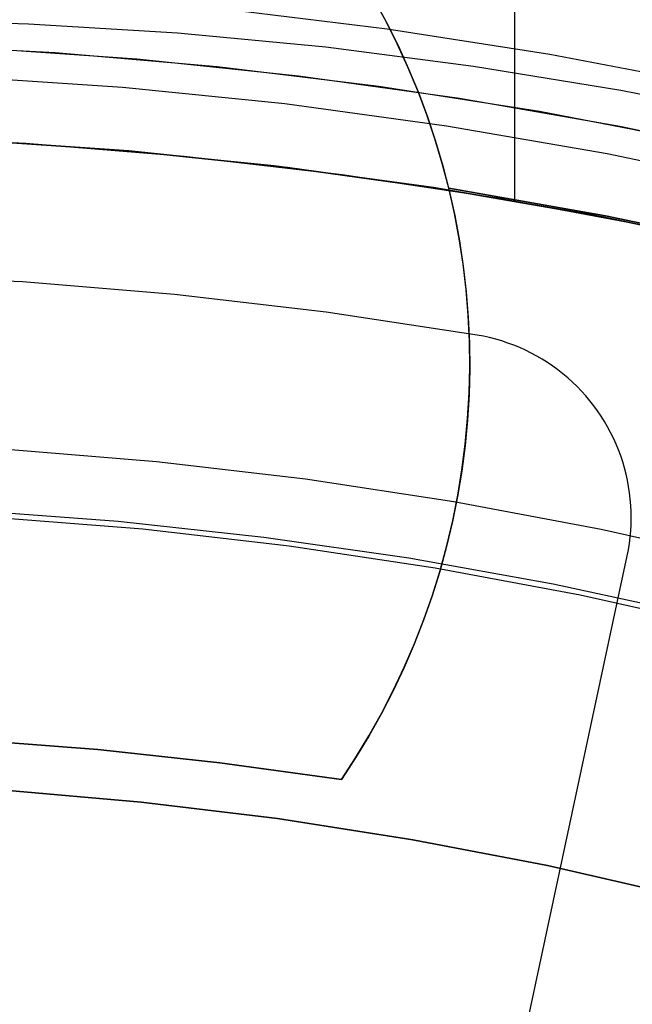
# Model space of a CAD drawing. Header units: millimetres. Extents: x 8926 to 10090, y -5004 to -3986.
# Tile 118 of 256: x 9508.37 to 9511.69, y -4333.22 to -4327.89. Entities that reach past the tile are written whole.
import ezdxf

# ---------------------------------------------------------------- set-up
doc = ezdxf.new("R2010")
doc.units = ezdxf.units.MM
for name, color, linetype in [('1', 7, 'Continuous'), ('COLOR EXT', 7, 'Continuous'), ('luz', 7, 'Continuous'), ('PLASTICO NEGRO', 7, 'Continuous')]:
    doc.layers.add(name, color=color, linetype=linetype)
doc.layers.add('BLANCO METALICO', color=7, linetype='Continuous', true_color=0xededed)

msp = doc.modelspace()

# ---------------------------------------------------------------- linework, layer by layer
at = {"layer": '1', "color": 250, "true_color": 0x111111}
for p, q in [((9507.6119, -4327.8882, 98.1904), (9508.4183, -4327.9102, 98.1904)), ((9508.4183, -4327.9102, 98.1904), (9509.2234, -4327.9594, 98.1904)), ((9509.2234, -4327.9594, 98.1904), (9510.0264, -4328.0357, 98.1904)), ((9510.0264, -4328.0357, 98.1904), (9510.8264, -4328.1391, 98.1904)), ((9510.8264, -4328.1391, 98.1904), (9511.6225, -4328.2694, 98.1904)), ((9511.6225, -4328.2694, 98.1904), (9512.4137, -4328.4265, 98.1904)), ((9508.2886, -4332.0569, 48.3312), (9509.028, -4332.1208, 48.3312)), ((9509.028, -4332.1208, 96.1312), (9508.2886, -4332.0569, 96.1312)), ((9509.028, -4332.1208, 48.3312), (9509.7648, -4332.2103, 48.3312)), ((9509.7648, -4332.2103, 96.1312), (9509.028, -4332.1208, 96.1312)), ((9509.7648, -4332.2103, 48.3312), (9510.4981, -4332.3251, 48.3312)), ((9510.4981, -4332.3251, 96.1312), (9509.7648, -4332.2103, 96.1312)), ((9510.4981, -4332.3251, 48.3312), (9511.2269, -4332.4652, 48.3312)), ((9511.2269, -4332.4652, 96.1312), (9510.4981, -4332.3251, 96.1312)), ((9511.2269, -4332.4652, 48.3312), (9511.9505, -4332.6304, 48.3312)), ((9511.9505, -4332.6304, 96.1312), (9511.2269, -4332.4652, 96.1312))]:
    msp.add_line(p, q, dxfattribs=at)
at = {"layer": 'BLANCO METALICO'}
for p, q in [((9511.049, -4328.8682, 242.5324), (9511.049, -4321.7887, 242.5324)), ((9508.1249, -4328.0395, 219.1163), (9509.0031, -4328.1002, 219.1163)), ((9509.0031, -4328.1002, 219.1163), (9509.8787, -4328.1912, 219.1163)), ((9508.0456, -4328.194, 247.3632), (9508.9264, -4328.2526, 247.3632)), ((9509.8787, -4328.1912, 219.1163), (9510.7506, -4328.3124, 219.1163)), ((9508.9264, -4328.2526, 247.3632), (9509.8046, -4328.3418, 247.3632)), ((9510.7506, -4328.3124, 219.1163), (9511.6178, -4328.4636, 219.1163)), ((9509.8046, -4328.3418, 247.3632), (9510.6791, -4328.4615, 247.3632)), ((9510.6791, -4328.4615, 247.3632), (9511.549, -4328.6116, 247.3632)), ((9511.6178, -4328.4636, 219.1163), (9512.4793, -4328.6446, 219.1163)), ((9507.5421, -4328.5162, 242.5324), (9508.4023, -4328.5564, 242.5324)), ((9508.8816, -4328.5917, 251.5104), (9508.013, -4328.5345, 251.5104)), ((9508.96, -4328.5984, 219.9163), (9508.0991, -4328.5388, 219.9163)), ((9508.0991, -4328.5388, 219.6163), (9508.96, -4328.5984, 219.6163)), ((9508.4023, -4328.5564, 242.5324), (9509.2606, -4328.6262, 242.5324)), ((9509.7476, -4328.6791, 251.5104), (9508.8816, -4328.5917, 251.5104)), ((9509.8184, -4328.6876, 219.9163), (9508.96, -4328.5984, 219.9163)), ((9508.96, -4328.5984, 219.6163), (9509.8184, -4328.6876, 219.6163)), ((9509.2606, -4328.6262, 242.5324), (9510.116, -4328.7255, 242.5324)), ((9511.549, -4328.6116, 247.3632), (9512.413, -4328.7919, 247.3632)), ((9510.6101, -4328.7965, 251.5104), (9509.7476, -4328.6791, 251.5104)), ((9510.6733, -4328.8064, 219.9163), (9509.8184, -4328.6876, 219.9163)), ((9509.8184, -4328.6876, 219.6163), (9510.6733, -4328.8064, 219.6163)), ((9510.116, -4328.7255, 242.5324), (9510.9675, -4328.8543, 242.5324)), ((9511.468, -4328.944, 251.5104), (9510.6101, -4328.7965, 251.5104)), ((9511.5235, -4328.9546, 219.9163), (9510.6733, -4328.8064, 219.9163)), ((9510.6733, -4328.8064, 219.6163), (9511.5235, -4328.9546, 219.6163)), ((9510.9675, -4328.8543, 242.5324), (9511.8141, -4329.0123, 242.5324)), ((9512.3202, -4329.1212, 251.5104), (9511.468, -4328.944, 251.5104)), ((9512.368, -4329.1321, 219.9163), (9511.5235, -4328.9546, 219.9163)), ((9511.5235, -4328.9546, 219.6163), (9512.368, -4329.1321, 219.6163)), ((9508.3006, -4330.2116, 247.3632), (9509.1098, -4330.2777, 247.3632)), ((9509.1098, -4330.2777, 247.3632), (9509.9162, -4330.3719, 247.3632)), ((9509.9162, -4330.3719, 247.3632), (9510.7189, -4330.4941, 247.3632)), ((9510.7189, -4330.4941, 247.3632), (9511.5168, -4330.6441, 247.3632)), ((9508.1109, -4330.5424, 236.5324), (9508.902, -4330.6011, 236.5324)), ((9508.2405, -4330.5799, 251.5104), (9509.0362, -4330.6436, 251.5104)), ((9508.902, -4330.6011, 236.5324), (9509.6907, -4330.687, 236.5324)), ((9509.0362, -4330.6436, 251.5104), (9509.8291, -4330.7349, 251.5104)), ((9511.5168, -4330.6441, 247.3632), (9512.309, -4330.8218, 247.3632)), ((9509.6907, -4330.687, 236.5324), (9510.4759, -4330.8001, 236.5324)), ((9509.8291, -4330.7349, 251.5104), (9510.6185, -4330.8537, 251.5104)), ((9510.4759, -4330.8001, 236.5324), (9511.2567, -4330.9402, 236.5324)), ((9510.6185, -4330.8537, 251.5104), (9511.4032, -4330.9999, 251.5104)), ((9511.2567, -4330.9402, 236.5324), (9512.0323, -4331.1072, 236.5324)), ((9511.4032, -4330.9999, 251.5104), (9512.1823, -4331.1732, 251.5104))]:
    msp.add_line(p, q, dxfattribs=at)
at = {"layer": 'BLANCO METALICO', "color": 3, "true_color": 0x00ff00}
for p, q in [((9507.6828, -4328.0204, 218.114), (9508.5619, -4328.0659, 218.114)), ((9507.6828, -4328.0204, 218.114), (9508.5619, -4328.0659, 218.114)), ((9507.6828, -4328.0204, 220.9685), (9508.5619, -4328.0659, 220.9685)), ((9508.5619, -4328.0659, 218.114), (9509.4389, -4328.1417, 218.114)), ((9508.5619, -4328.0659, 218.114), (9509.4389, -4328.1417, 218.114)), ((9508.5619, -4328.0659, 220.9685), (9509.4389, -4328.1417, 220.9685)), ((9509.4389, -4328.1417, 218.114), (9510.3128, -4328.2477, 218.114)), ((9509.4389, -4328.1417, 218.114), (9510.3128, -4328.2477, 218.114)), ((9509.4389, -4328.1417, 220.9685), (9510.3128, -4328.2477, 220.9685)), ((9510.3128, -4328.2477, 218.114), (9511.1825, -4328.3838, 218.114)), ((9510.3128, -4328.2477, 218.114), (9511.1825, -4328.3838, 218.114)), ((9510.3128, -4328.2477, 220.9685), (9511.1825, -4328.3838, 220.9685)), ((9511.1825, -4328.3838, 218.114), (9512.047, -4328.5499, 218.114)), ((9511.1825, -4328.3838, 218.114), (9512.047, -4328.5499, 218.114)), ((9511.1825, -4328.3838, 220.9685), (9512.047, -4328.5499, 220.9685))]:
    msp.add_line(p, q, dxfattribs=at)
at = {"layer": 'COLOR EXT', "color": 30, "true_color": 0xff8d00}
for p, q in [((9510.3508, -4327.8945, 16.2621), (9510.2846, -4327.7728, 16.2621)), ((9510.2892, -4327.781, 26.5621), (9510.3554, -4327.9032, 26.5621)), ((9510.2892, -4327.781, 21.4121), (9510.3554, -4327.9032, 21.4121)), ((9510.4129, -4328.0184, 16.2621), (9510.3508, -4327.8945, 16.2621)), ((9510.3554, -4327.9032, 26.5621), (9510.4173, -4328.0277, 26.5621)), ((9510.3554, -4327.9032, 21.4121), (9510.4173, -4328.0277, 21.4121)), ((9510.4705, -4328.1444, 16.2621), (9510.4129, -4328.0184, 16.2621)), ((9510.4173, -4328.0277, 26.5621), (9510.4748, -4328.1542, 26.5621)), ((9510.4173, -4328.0277, 21.4121), (9510.4748, -4328.1542, 21.4121)), ((9510.5238, -4328.2723, 16.2621), (9510.4705, -4328.1444, 16.2621)), ((9510.4748, -4328.1542, 26.5621), (9510.5279, -4328.2826, 26.5621)), ((9510.4748, -4328.1542, 21.4121), (9510.5279, -4328.2826, 21.4121)), ((9510.5727, -4328.402, 16.2621), (9510.5238, -4328.2723, 16.2621)), ((9510.5279, -4328.2826, 26.5621), (9510.5765, -4328.4128, 26.5621)), ((9510.5279, -4328.2826, 21.4121), (9510.5765, -4328.4128, 21.4121)), ((9510.617, -4328.5334, 16.2621), (9510.5727, -4328.402, 16.2621)), ((9510.5765, -4328.4128, 26.5621), (9510.6205, -4328.5446, 26.5621)), ((9510.5765, -4328.4128, 21.4121), (9510.6205, -4328.5446, 21.4121)), ((9510.6567, -4328.6661, 16.2621), (9510.617, -4328.5334, 16.2621)), ((9510.6205, -4328.5446, 26.5621), (9510.66, -4328.6778, 26.5621)), ((9510.6205, -4328.5446, 21.4121), (9510.66, -4328.6778, 21.4121)), ((9510.6918, -4328.8002, 16.2621), (9510.6567, -4328.6661, 16.2621)), ((9510.66, -4328.6778, 26.5621), (9510.6947, -4328.8124, 26.5621)), ((9510.66, -4328.6778, 21.4121), (9510.6947, -4328.8124, 21.4121)), ((9510.7224, -4328.9363, 19.7621), (9510.6918, -4328.8002, 19.7621)), ((9510.6918, -4328.8002, 19.7621), (9510.6918, -4328.8002, 16.2621)), ((9510.6918, -4328.8002, 19.7621), (9511.5397, -4328.9486, 19.7621)), ((9510.6918, -4328.8002, 16.2621), (9511.5397, -4328.9486, 16.2621)), ((9511.5397, -4328.9486, 18.0121), (9510.6918, -4328.8002, 18.0121)), ((9510.6947, -4328.8124, 26.5621), (9510.7248, -4328.948, 26.5621)), ((9510.6947, -4328.8124, 21.4121), (9510.7248, -4328.948, 21.4121)), ((9510.7483, -4329.0734, 19.7621), (9510.7224, -4328.9363, 19.7621)), ((9510.7248, -4328.948, 26.5621), (9510.7502, -4329.0847, 26.5621)), ((9510.7248, -4328.948, 21.4121), (9510.7502, -4329.0847, 21.4121)), ((9511.5397, -4328.9486, 19.7621), (9512.382, -4329.1262, 19.7621)), ((9511.5397, -4328.9486, 16.2621), (9512.382, -4329.1262, 16.2621)), ((9512.382, -4329.1262, 18.0121), (9511.5397, -4328.9486, 18.0121)), ((9510.7693, -4329.2112, 19.7621), (9510.7483, -4329.0734, 19.7621)), ((9510.7502, -4329.0847, 26.5621), (9510.7708, -4329.2221, 26.5621)), ((9510.7502, -4329.0847, 21.4121), (9510.7708, -4329.2221, 21.4121)), ((9510.7856, -4329.3498, 19.7621), (9510.7693, -4329.2112, 19.7621)), ((9510.7708, -4329.2221, 26.5621), (9510.7866, -4329.3602, 26.5621)), ((9510.7708, -4329.2221, 21.4121), (9510.7866, -4329.3602, 21.4121)), ((9510.797, -4329.4888, 19.7621), (9510.7856, -4329.3498, 19.7621)), ((9510.7866, -4329.3602, 26.5621), (9510.7976, -4329.4987, 26.5621)), ((9510.7866, -4329.3602, 21.4121), (9510.7976, -4329.4987, 21.4121)), ((9510.8035, -4329.6281, 19.7621), (9510.797, -4329.4888, 19.7621)), ((9510.7976, -4329.4987, 26.5621), (9510.8038, -4329.6375, 26.5621)), ((9510.7976, -4329.4987, 21.4121), (9510.8038, -4329.6375, 21.4121)), ((9510.8052, -4329.7676, 19.7621), (9510.8035, -4329.6281, 19.7621)), ((9510.8038, -4329.6375, 26.5621), (9510.8052, -4329.7765, 26.5621)), ((9510.8038, -4329.6375, 21.4121), (9510.8052, -4329.7765, 21.4121)), ((9510.8053, -4329.7462, 26.5621), (9510.8053, -4329.7462, 19.7621)), ((9510.8052, -4329.7765, 26.5621), (9510.8017, -4329.9154, 26.5621)), ((9510.8052, -4329.7765, 21.4121), (9510.8017, -4329.9154, 21.4121)), ((9510.8021, -4329.9071, 19.7621), (9510.8052, -4329.7676, 19.7621)), ((9510.8017, -4329.9154, 26.5621), (9510.7934, -4330.0541, 26.5621)), ((9510.8017, -4329.9154, 21.4121), (9510.7934, -4330.0541, 21.4121)), ((9510.794, -4330.0463, 19.7621), (9510.8021, -4329.9071, 19.7621)), ((9510.7934, -4330.0541, 26.5621), (9510.7803, -4330.1925, 26.5621)), ((9510.7934, -4330.0541, 21.4121), (9510.7803, -4330.1925, 21.4121)), ((9510.7811, -4330.1852, 19.7621), (9510.794, -4330.0463, 19.7621)), ((9510.7634, -4330.3236, 19.7621), (9510.7811, -4330.1852, 19.7621)), ((9510.7803, -4330.1925, 26.5621), (9510.7624, -4330.3303, 26.5621)), ((9510.7803, -4330.1925, 21.4121), (9510.7624, -4330.3303, 21.4121)), ((9510.7624, -4330.3303, 26.5621), (9510.7397, -4330.4674, 26.5621)), ((9510.7624, -4330.3303, 21.4121), (9510.7397, -4330.4674, 21.4121)), ((9510.7409, -4330.4612, 19.7621), (9510.7634, -4330.3236, 19.7621)), ((9510.7397, -4330.4674, 26.5621), (9510.7123, -4330.6036, 26.5621)), ((9510.7397, -4330.4674, 21.4121), (9510.7123, -4330.6036, 21.4121)), ((9510.7135, -4330.598, 19.7621), (9510.7409, -4330.4612, 19.7621)), ((9510.7123, -4330.6036, 26.5621), (9510.6802, -4330.7388, 26.5621)), ((9510.7123, -4330.6036, 21.4121), (9510.6802, -4330.7388, 21.4121)), ((9510.6815, -4330.7338, 19.7621), (9510.7135, -4330.598, 19.7621)), ((9510.6802, -4330.7388, 26.5621), (9510.6434, -4330.8728, 26.5621)), ((9510.6802, -4330.7388, 21.4121), (9510.6434, -4330.8728, 21.4121)), ((9510.6447, -4330.8683, 19.7621), (9510.6815, -4330.7338, 19.7621)), ((9510.6434, -4330.8728, 26.5621), (9510.6019, -4331.0055, 26.5621)), ((9510.6434, -4330.8728, 21.4121), (9510.6019, -4331.0055, 21.4121)), ((9510.6032, -4331.0015, 19.7621), (9510.6447, -4330.8683, 19.7621)), ((9510.6019, -4331.0055, 26.5621), (9510.5559, -4331.1366, 26.5621)), ((9510.6019, -4331.0055, 21.4121), (9510.5559, -4331.1366, 21.4121)), ((9510.5571, -4331.1332, 19.7621), (9510.6032, -4331.0015, 19.7621)), ((9510.5559, -4331.1366, 26.5621), (9510.5053, -4331.266, 26.5621)), ((9510.5559, -4331.1366, 21.4121), (9510.5053, -4331.266, 21.4121)), ((9510.5065, -4331.2631, 19.7621), (9510.5571, -4331.1332, 19.7621)), ((9510.5053, -4331.266, 26.5621), (9510.4503, -4331.3937, 26.5621)), ((9510.5053, -4331.266, 21.4121), (9510.4503, -4331.3937, 21.4121)), ((9510.4514, -4331.3913, 19.7621), (9510.5065, -4331.2631, 19.7621)), ((9510.4503, -4331.3937, 26.5621), (9510.3909, -4331.5193, 26.5621)), ((9510.4503, -4331.3937, 21.4121), (9510.3909, -4331.5193, 21.4121)), ((9510.3918, -4331.5174, 19.7621), (9510.4514, -4331.3913, 19.7621)), ((9510.3909, -4331.5193, 26.5621), (9510.3271, -4331.6428, 26.5621)), ((9510.3909, -4331.5193, 21.4121), (9510.3271, -4331.6428, 21.4121)), ((9510.3279, -4331.6414, 19.7621), (9510.3918, -4331.5174, 19.7621)), ((9510.3271, -4331.6428, 26.5621), (9510.2591, -4331.7639, 26.5621)), ((9510.3271, -4331.6428, 21.4121), (9510.2591, -4331.7639, 21.4121)), ((9510.2596, -4331.763, 19.7621), (9510.3279, -4331.6414, 19.7621)), ((9508.7935, -4331.8373, 19.7621), (9508.1318, -4331.7867, 19.7621)), ((9508.1318, -4331.7867, 26.5621), (9508.7935, -4331.8373, 26.5621)), ((9508.7935, -4331.8373, 23.1621), (9508.1318, -4331.7867, 23.1621)), ((9510.2591, -4331.7639, 26.5621), (9510.1869, -4331.8827, 26.5621)), ((9510.2591, -4331.7639, 21.4121), (9510.1869, -4331.8827, 21.4121)), ((9510.1872, -4331.8823, 19.7621), (9510.2596, -4331.763, 19.7621)), ((9509.4533, -4331.908, 19.7621), (9508.7935, -4331.8373, 19.7621)), ((9508.7935, -4331.8373, 26.5621), (9509.4533, -4331.908, 26.5621)), ((9509.4533, -4331.908, 23.1621), (9508.7935, -4331.8373, 23.1621)), ((9510.1107, -4331.9989, 19.7621), (9510.1872, -4331.8823, 19.7621)), ((9510.1869, -4331.8827, 26.5621), (9510.1107, -4331.9989, 26.5621)), ((9510.1869, -4331.8827, 21.4121), (9510.1107, -4331.9989, 21.4121)), ((9510.1107, -4331.9989, 19.7621), (9509.4533, -4331.908, 19.7621)), ((9509.4533, -4331.908, 26.5621), (9510.1107, -4331.9989, 26.5621)), ((9510.1107, -4331.9989, 23.1621), (9509.4533, -4331.908, 23.1621)), ((9510.1107, -4331.9989, 26.5621), (9510.1107, -4331.9989, 19.7621))]:
    msp.add_line(p, q, dxfattribs=at)
at = {"layer": 'luz', "color": 7, "true_color": 0xffffff}
for p, q in [((9510.3585, -4327.9384, -20.0832), (9509.4739, -4327.8309, -20.0832)), ((9511.2388, -4328.0762, -20.0832), (9510.3585, -4327.9384, -20.0832)), ((9512.1139, -4328.2444, -20.0832), (9511.2388, -4328.0762, -20.0832))]:
    msp.add_line(p, q, dxfattribs=at)
at = {"layer": 'PLASTICO NEGRO', "color": 254, "true_color": 0xcad1ee}
for p, q in [((9508.3842, -4329.3068, 29.5621), (9507.5587, -4329.267, 29.5621)), ((9508.3842, -4329.3068, 31.0621), (9507.5587, -4329.267, 31.0621)), ((9508.3842, -4329.3068, 30.3121), (9507.5587, -4329.267, 30.3121)), ((9509.208, -4329.3746, 29.5621), (9508.3842, -4329.3068, 29.5621)), ((9509.208, -4329.3746, 31.0621), (9508.3842, -4329.3068, 31.0621)), ((9509.208, -4329.3746, 30.3121), (9508.3842, -4329.3068, 30.3121)), ((9510.0289, -4329.4705, 29.5621), (9509.208, -4329.3746, 29.5621)), ((9510.0289, -4329.4705, 31.0621), (9509.208, -4329.3746, 31.0621)), ((9510.0289, -4329.4705, 30.3121), (9509.208, -4329.3746, 30.3121)), ((9510.8461, -4329.5943, 29.5621), (9510.0289, -4329.4705, 29.5621)), ((9510.8461, -4329.5943, 31.0621), (9510.0289, -4329.4705, 31.0621)), ((9510.8461, -4329.5943, 30.3121), (9510.0289, -4329.4705, 30.3121)), ((9510.8461, -4329.5943, 31.0621), (9510.8461, -4329.5943, 29.5621)), ((9510.8798, -4329.6006, 29.5621), (9510.8461, -4329.5943, 29.5621)), ((9510.8798, -4329.6006, 31.0621), (9510.8461, -4329.5943, 31.0621)), ((9510.8798, -4329.6006, 30.3121), (9510.8461, -4329.5943, 30.3121)), ((9510.9134, -4329.6081, 29.5621), (9510.8798, -4329.6006, 29.5621)), ((9510.9134, -4329.6081, 31.0621), (9510.8798, -4329.6006, 31.0621)), ((9510.9134, -4329.6081, 30.3121), (9510.8798, -4329.6006, 30.3121)), ((9510.9466, -4329.6167, 29.5621), (9510.9134, -4329.6081, 29.5621)), ((9510.9466, -4329.6167, 31.0621), (9510.9134, -4329.6081, 31.0621)), ((9510.9466, -4329.6167, 30.3121), (9510.9134, -4329.6081, 30.3121)), ((9510.9795, -4329.6264, 29.5621), (9510.9466, -4329.6167, 29.5621)), ((9510.9795, -4329.6264, 31.0621), (9510.9466, -4329.6167, 31.0621)), ((9510.9795, -4329.6264, 30.3121), (9510.9466, -4329.6167, 30.3121)), ((9511.0121, -4329.6373, 29.5621), (9510.9795, -4329.6264, 29.5621)), ((9511.0121, -4329.6373, 31.0621), (9510.9795, -4329.6264, 31.0621)), ((9511.0121, -4329.6373, 30.3121), (9510.9795, -4329.6264, 30.3121)), ((9511.0443, -4329.6493, 29.5621), (9511.0121, -4329.6373, 29.5621)), ((9511.0443, -4329.6493, 31.0621), (9511.0121, -4329.6373, 31.0621)), ((9511.0443, -4329.6493, 30.3121), (9511.0121, -4329.6373, 30.3121)), ((9511.076, -4329.6623, 29.5621), (9511.0443, -4329.6493, 29.5621)), ((9511.076, -4329.6623, 31.0621), (9511.0443, -4329.6493, 31.0621)), ((9511.076, -4329.6623, 30.3121), (9511.0443, -4329.6493, 30.3121)), ((9511.1073, -4329.6765, 29.5621), (9511.076, -4329.6623, 29.5621)), ((9511.1073, -4329.6765, 31.0621), (9511.076, -4329.6623, 31.0621)), ((9511.1073, -4329.6765, 30.3121), (9511.076, -4329.6623, 30.3121)), ((9511.1381, -4329.6917, 29.5621), (9511.1073, -4329.6765, 29.5621)), ((9511.1381, -4329.6917, 31.0621), (9511.1073, -4329.6765, 31.0621)), ((9511.1381, -4329.6917, 30.3121), (9511.1073, -4329.6765, 30.3121)), ((9511.1683, -4329.708, 29.5621), (9511.1381, -4329.6917, 29.5621)), ((9511.1683, -4329.708, 31.0621), (9511.1381, -4329.6917, 31.0621)), ((9511.1683, -4329.708, 30.3121), (9511.1381, -4329.6917, 30.3121)), ((9511.198, -4329.7253, 29.5621), (9511.1683, -4329.708, 29.5621)), ((9511.198, -4329.7253, 31.0621), (9511.1683, -4329.708, 31.0621)), ((9511.198, -4329.7253, 30.3121), (9511.1683, -4329.708, 30.3121)), ((9511.227, -4329.7436, 29.5621), (9511.198, -4329.7253, 29.5621)), ((9511.227, -4329.7436, 31.0621), (9511.198, -4329.7253, 31.0621)), ((9511.227, -4329.7436, 30.3121), (9511.198, -4329.7253, 30.3121)), ((9511.2554, -4329.7629, 29.5621), (9511.227, -4329.7436, 29.5621)), ((9511.2554, -4329.7629, 31.0621), (9511.227, -4329.7436, 31.0621)), ((9511.2554, -4329.7629, 30.3121), (9511.227, -4329.7436, 30.3121)), ((9511.2831, -4329.7831, 29.5621), (9511.2554, -4329.7629, 29.5621)), ((9511.2831, -4329.7831, 31.0621), (9511.2554, -4329.7629, 31.0621)), ((9511.2831, -4329.7831, 30.3121), (9511.2554, -4329.7629, 30.3121)), ((9511.3102, -4329.8043, 29.5621), (9511.2831, -4329.7831, 29.5621)), ((9511.3102, -4329.8043, 31.0621), (9511.2831, -4329.7831, 31.0621)), ((9511.3102, -4329.8043, 30.3121), (9511.2831, -4329.7831, 30.3121)), ((9511.3364, -4329.8264, 29.5621), (9511.3102, -4329.8043, 29.5621)), ((9511.3364, -4329.8264, 31.0621), (9511.3102, -4329.8043, 31.0621)), ((9511.3364, -4329.8264, 30.3121), (9511.3102, -4329.8043, 30.3121)), ((9511.3619, -4329.8494, 29.5621), (9511.3364, -4329.8264, 29.5621)), ((9511.3619, -4329.8494, 31.0621), (9511.3364, -4329.8264, 31.0621)), ((9511.3619, -4329.8494, 30.3121), (9511.3364, -4329.8264, 30.3121)), ((9511.3866, -4329.8733, 29.5621), (9511.3619, -4329.8494, 29.5621)), ((9511.3866, -4329.8733, 31.0621), (9511.3619, -4329.8494, 31.0621)), ((9511.3866, -4329.8733, 30.3121), (9511.3619, -4329.8494, 30.3121)), ((9511.4105, -4329.898, 29.5621), (9511.3866, -4329.8733, 29.5621)), ((9511.4105, -4329.898, 31.0621), (9511.3866, -4329.8733, 31.0621)), ((9511.4105, -4329.898, 30.3121), (9511.3866, -4329.8733, 30.3121)), ((9511.4335, -4329.9235, 29.5621), (9511.4105, -4329.898, 29.5621)), ((9511.4335, -4329.9235, 31.0621), (9511.4105, -4329.898, 31.0621)), ((9511.4335, -4329.9235, 30.3121), (9511.4105, -4329.898, 30.3121)), ((9511.4115, -4329.8991, 29.5621), (9511.4115, -4329.8991, 31.0621)), ((9511.4556, -4329.9498, 29.5621), (9511.4335, -4329.9235, 29.5621)), ((9511.4556, -4329.9498, 31.0621), (9511.4335, -4329.9235, 31.0621)), ((9511.4556, -4329.9498, 30.3121), (9511.4335, -4329.9235, 30.3121)), ((9511.4768, -4329.9768, 29.5621), (9511.4556, -4329.9498, 29.5621)), ((9511.4768, -4329.9768, 31.0621), (9511.4556, -4329.9498, 31.0621)), ((9511.4768, -4329.9768, 30.3121), (9511.4556, -4329.9498, 30.3121)), ((9511.497, -4330.0045, 29.5621), (9511.4768, -4329.9768, 29.5621)), ((9511.497, -4330.0045, 31.0621), (9511.4768, -4329.9768, 31.0621)), ((9511.497, -4330.0045, 30.3121), (9511.4768, -4329.9768, 30.3121)), ((9511.5163, -4330.0329, 29.5621), (9511.497, -4330.0045, 29.5621)), ((9511.5163, -4330.0329, 31.0621), (9511.497, -4330.0045, 31.0621)), ((9511.5163, -4330.0329, 30.3121), (9511.497, -4330.0045, 30.3121)), ((9511.5346, -4330.062, 29.5621), (9511.5163, -4330.0329, 29.5621)), ((9511.5346, -4330.062, 31.0621), (9511.5163, -4330.0329, 31.0621)), ((9511.5346, -4330.062, 30.3121), (9511.5163, -4330.0329, 30.3121)), ((9511.5519, -4330.0916, 29.5621), (9511.5346, -4330.062, 29.5621)), ((9511.5519, -4330.0916, 31.0621), (9511.5346, -4330.062, 31.0621)), ((9511.5519, -4330.0916, 30.3121), (9511.5346, -4330.062, 30.3121)), ((9511.5682, -4330.1219, 29.5621), (9511.5519, -4330.0916, 29.5621)), ((9511.5682, -4330.1219, 31.0621), (9511.5519, -4330.0916, 31.0621)), ((9511.5682, -4330.1219, 30.3121), (9511.5519, -4330.0916, 30.3121)), ((9511.5834, -4330.1526, 29.5621), (9511.5682, -4330.1219, 29.5621)), ((9511.5834, -4330.1526, 31.0621), (9511.5682, -4330.1219, 31.0621)), ((9511.5834, -4330.1526, 30.3121), (9511.5682, -4330.1219, 30.3121)), ((9511.5975, -4330.1839, 29.5621), (9511.5834, -4330.1526, 29.5621)), ((9511.5975, -4330.1839, 31.0621), (9511.5834, -4330.1526, 31.0621)), ((9511.5975, -4330.1839, 30.3121), (9511.5834, -4330.1526, 30.3121)), ((9511.6106, -4330.2157, 29.5621), (9511.5975, -4330.1839, 29.5621)), ((9511.6106, -4330.2157, 31.0621), (9511.5975, -4330.1839, 31.0621)), ((9511.6106, -4330.2157, 30.3121), (9511.5975, -4330.1839, 30.3121)), ((9511.6226, -4330.2479, 29.5621), (9511.6106, -4330.2157, 29.5621)), ((9511.6226, -4330.2479, 31.0621), (9511.6106, -4330.2157, 31.0621)), ((9511.6226, -4330.2479, 30.3121), (9511.6106, -4330.2157, 30.3121)), ((9511.6334, -4330.2804, 29.5621), (9511.6226, -4330.2479, 29.5621)), ((9511.6334, -4330.2804, 31.0621), (9511.6226, -4330.2479, 31.0621)), ((9511.6334, -4330.2804, 30.3121), (9511.6226, -4330.2479, 30.3121)), ((9511.6432, -4330.3134, 29.5621), (9511.6334, -4330.2804, 29.5621)), ((9511.6432, -4330.3134, 31.0621), (9511.6334, -4330.2804, 31.0621)), ((9511.6432, -4330.3134, 30.3121), (9511.6334, -4330.2804, 30.3121)), ((9511.6518, -4330.3466, 29.5621), (9511.6432, -4330.3134, 29.5621)), ((9511.6518, -4330.3466, 31.0621), (9511.6432, -4330.3134, 31.0621)), ((9511.6518, -4330.3466, 30.3121), (9511.6432, -4330.3134, 30.3121)), ((9511.6592, -4330.3801, 29.5621), (9511.6518, -4330.3466, 29.5621)), ((9511.6592, -4330.3801, 31.0621), (9511.6518, -4330.3466, 31.0621)), ((9511.6592, -4330.3801, 30.3121), (9511.6518, -4330.3466, 30.3121)), ((9511.6655, -4330.4139, 29.5621), (9511.6592, -4330.3801, 29.5621)), ((9511.6655, -4330.4139, 31.0621), (9511.6592, -4330.3801, 31.0621)), ((9511.6655, -4330.4139, 30.3121), (9511.6592, -4330.3801, 30.3121)), ((9511.6706, -4330.4478, 29.5621), (9511.6655, -4330.4139, 29.5621)), ((9511.6706, -4330.4478, 31.0621), (9511.6655, -4330.4139, 31.0621)), ((9511.6706, -4330.4478, 30.3121), (9511.6655, -4330.4139, 30.3121)), ((9511.6746, -4330.4819, 29.5621), (9511.6706, -4330.4478, 29.5621)), ((9511.6746, -4330.4819, 31.0621), (9511.6706, -4330.4478, 31.0621)), ((9511.6746, -4330.4819, 30.3121), (9511.6706, -4330.4478, 30.3121)), ((9511.6774, -4330.5161, 29.5621), (9511.6746, -4330.4819, 29.5621)), ((9511.6774, -4330.5161, 31.0621), (9511.6746, -4330.4819, 31.0621)), ((9511.6774, -4330.5161, 30.3121), (9511.6746, -4330.4819, 30.3121)), ((9511.679, -4330.5504, 29.5621), (9511.6774, -4330.5161, 29.5621)), ((9511.679, -4330.5504, 31.0621), (9511.6774, -4330.5161, 31.0621)), ((9511.679, -4330.5504, 30.3121), (9511.6774, -4330.5161, 30.3121)), ((9511.6794, -4330.5848, 29.5621), (9511.679, -4330.5504, 29.5621)), ((9511.6794, -4330.5848, 31.0621), (9511.679, -4330.5504, 31.0621)), ((9511.6794, -4330.5848, 30.3121), (9511.679, -4330.5504, 30.3121)), ((9511.6787, -4330.6191, 29.5621), (9511.6794, -4330.5848, 29.5621)), ((9511.6787, -4330.6191, 31.0621), (9511.6794, -4330.5848, 31.0621)), ((9511.6787, -4330.6191, 30.3121), (9511.6794, -4330.5848, 30.3121)), ((9511.6737, -4330.6876, 29.5621), (9511.6768, -4330.6534, 29.5621)), ((9511.6737, -4330.6876, 31.0621), (9511.6768, -4330.6534, 31.0621)), ((9511.6737, -4330.6876, 30.3121), (9511.6768, -4330.6534, 30.3121)), ((9511.6768, -4330.6534, 29.5621), (9511.6787, -4330.6191, 29.5621)), ((9511.6768, -4330.6534, 31.0621), (9511.6787, -4330.6191, 31.0621)), ((9511.6768, -4330.6534, 30.3121), (9511.6787, -4330.6191, 30.3121)), ((9511.664, -4330.7555, 29.5621), (9511.6694, -4330.7216, 29.5621)), ((9511.664, -4330.7555, 31.0621), (9511.6694, -4330.7216, 31.0621)), ((9511.664, -4330.7555, 30.3121), (9511.6694, -4330.7216, 30.3121)), ((9511.6694, -4330.7216, 29.5621), (9511.6737, -4330.6876, 29.5621)), ((9511.6694, -4330.7216, 31.0621), (9511.6737, -4330.6876, 31.0621)), ((9511.6694, -4330.7216, 30.3121), (9511.6737, -4330.6876, 30.3121)), ((9511.6574, -4330.7892, 29.5621), (9511.664, -4330.7555, 29.5621)), ((9511.6574, -4330.7892, 31.0621), (9511.664, -4330.7555, 31.0621)), ((9511.6574, -4330.7892, 30.3121), (9511.664, -4330.7555, 30.3121)), ((9510.4608, -4336.3914, 31.0621), (9511.6574, -4330.7892, 31.0621)), ((9510.4608, -4336.3914, 29.5621), (9511.6574, -4330.7892, 29.5621)), ((9510.4608, -4336.3914, 30.3121), (9511.6574, -4330.7892, 30.3121)), ((9511.6574, -4330.7892, 29.5621), (9511.6574, -4330.7892, 31.0621))]:
    msp.add_line(p, q, dxfattribs=at)

doc.saveas('drawing.dxf')
